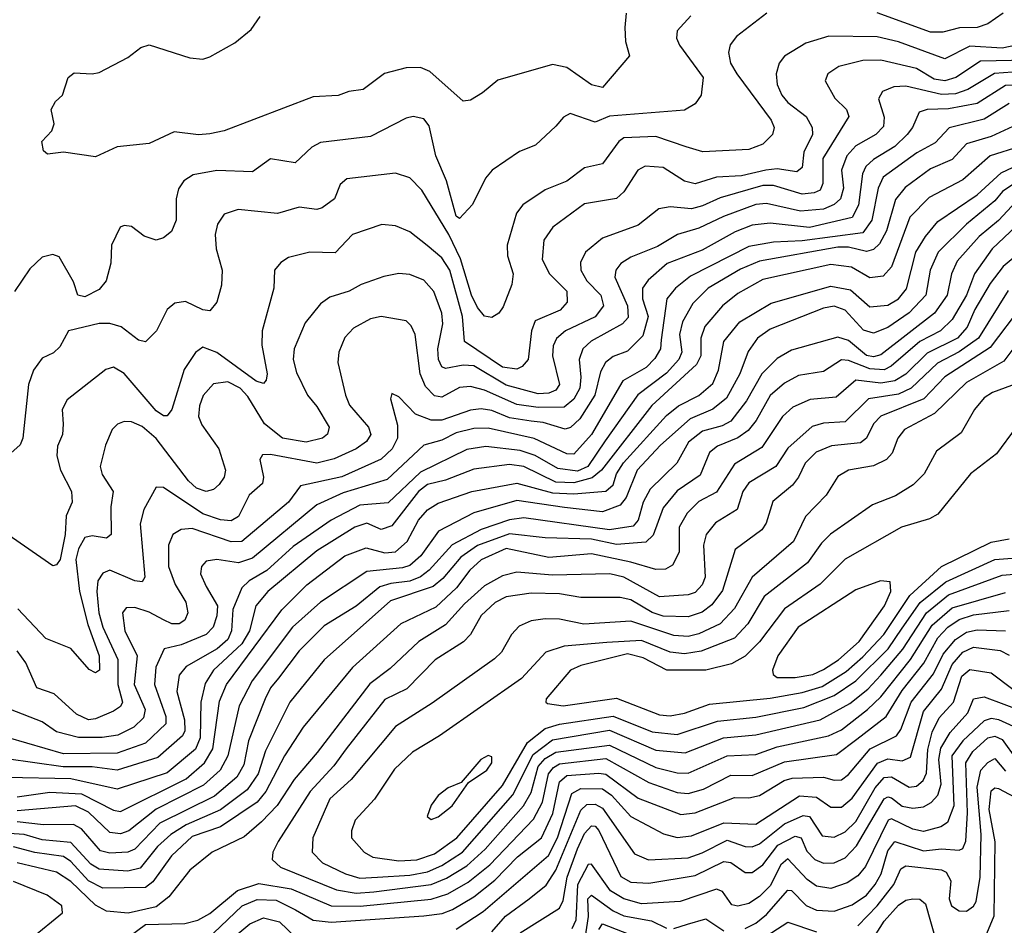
# Model space of a CAD drawing. Extents: x 1308313 to 1441400, y 959662 to 1036319.
# Tile 124 of 256: x 1374172 to 1376931, y 986450 to 988986. Entities that reach past the tile are written whole.
import ezdxf

# ---------------------------------------------------------------- set-up
doc = ezdxf.new("R2010")
doc.units = 0

msp = doc.modelspace()

# ---------------------------------------------------------------- linework, layer by layer
at = {"layer": '0CON10XD'}
for points in [[(1376265.6, 989005), (1376180.6, 988939.4), (1376163.6, 988916.4), (1376158.2, 988895), (1376164.2, 988865), (1376181.7, 988835), (1376278.3, 988705), (1376286, 988685), (1376281.8, 988665), (1376255, 988637.7), (1376215, 988622.6), (1376086.2, 988616.2), (1376040.2, 988630.2), (1375955, 988659.5), (1375864.8, 988655.2), (1375851.2, 988645), (1375805, 988582.8), (1375755, 988571.2), (1375705, 988534.2), (1375645, 988510), (1375581.7, 988468.3), (1375564.2, 988445), (1375538, 988355), (1375538.9, 988325), (1375554.6, 988275), (1375550.9, 988245), (1375527.4, 988182.6), (1375515, 988164.4), (1375495, 988152.1), (1375475, 988156.1), (1375455, 988180.3), (1375438.1, 988215), (1375407.2, 988317.2), (1375375.1, 988385.1), (1375298.7, 988508.7), (1375265, 988543.8), (1375225, 988556.2), (1375089.3, 988540.7), (1375070, 988525), (1375054.6, 988485), (1375020.1, 988459.9), (1375005, 988454.7), (1374955, 988461.6), (1374895, 988443.8), (1374784.7, 988455.3), (1374745, 988441.9), (1374726.4, 988413.6), (1374720.3, 988385), (1374723, 988345), (1374739.1, 988285), (1374737.4, 988242.6), (1374724.4, 988195), (1374705, 988171.4), (1374685, 988174), (1374637.1, 988197.1), (1374607, 988193), (1374585.5, 988175), (1374555.5, 988115), (1374525, 988084.4), (1374505, 988089.1), (1374456.8, 988126.8), (1374425, 988135.7), (1374395, 988135.7), (1374308.6, 988115), (1374285, 988070), (1374266.7, 988053.3), (1374235, 988038.8), (1374210.8, 988005), (1374196.7, 987965), (1374181.2, 987815), (1374173.7, 987796.3), (1374147, 987773)], [(1376053.2, 988996.8), (1376014.5, 988955), (1376013.1, 988935), (1376021.3, 988915), (1376087.7, 988825), (1376081.9, 988775), (1376065, 988750.6), (1376035, 988733.1), (1375825, 988716.2), (1375785, 988699.7), (1375715, 988723.8), (1375696.3, 988713.7), (1375675, 988688.5), (1375617.5, 988635), (1375572.7, 988617.3), (1375496.2, 988565), (1375477.7, 988542.3), (1375440.8, 988469.2), (1375405, 988430), (1375395, 988435.8), (1375367.8, 988535), (1375338.1, 988605), (1375319.4, 988689.4), (1375305, 988708.8), (1375275, 988715.3), (1375255, 988711.1), (1375155, 988659.4), (1375015, 988642.5), (1374990.7, 988629.3), (1374944.2, 988585.8), (1374875, 988596.5), (1374825, 988560.4), (1374725, 988564.3), (1374658.4, 988551.6), (1374632.1, 988535), (1374617.1, 988512.9), (1374610.8, 988485), (1374610.4, 988425), (1374597.1, 988392.9), (1374575, 988375.7), (1374555, 988369.2), (1374520.7, 988380.7), (1374485, 988407.5), (1374465, 988410), (1374453.8, 988405), (1374429.4, 988355), (1374427.7, 988305), (1374414.6, 988255), (1374395, 988230.9), (1374355, 988210.7), (1374334.6, 988215), (1374322.5, 988252.5), (1374282.7, 988322.7), (1374265, 988328.9), (1374235, 988321.5), (1374201, 988289), (1374157.1, 988225)], [(1375871.6, 989005), (1375867.6, 988965), (1375870, 988925), (1375880.6, 988885), (1375805, 988796.8), (1375775, 988804.2), (1375705, 988852.9), (1375665, 988861.3), (1375512.5, 988817.5), (1375468.7, 988781.3), (1375435, 988761.4), (1375415, 988758), (1375321.7, 988841.7), (1375295, 988852.7), (1375255, 988851.5), (1375194.1, 988835.9), (1375135, 988790.6), (1375094.5, 988785.5), (1375065, 988774.3), (1374995, 988770), (1374745, 988675.5), (1374705, 988666.5), (1374673.6, 988663.6), (1374605, 988672), (1374535, 988640), (1374445, 988630), (1374385, 988602.5), (1374295, 988615.8), (1374250, 988610), (1374238.8, 988618.8), (1374234, 988645), (1374262, 988675), (1374268.8, 988695), (1374260, 988735), (1374272.2, 988757.8), (1374292, 988775), (1374307.5, 988825), (1374325, 988838), (1374375, 988834.4), (1374395, 988838.6), (1374475, 988880.3), (1374511.2, 988908.8), (1374535, 988916), (1374649.3, 988879.3), (1374685, 988876), (1374705, 988882.5), (1374775, 988921.9), (1374820.7, 988959.3), (1374845.7, 988995)], [(1376928.5, 989005), (1376885.5, 988974.5), (1376855.6, 988965), (1376805.9, 988964.1), (1376758.9, 988951.1), (1376725, 988951.4), (1376575, 989005.9)], [(1377259.8, 989005), (1377255.3, 988924.7), (1377245, 988898.6), (1377228.9, 988885), (1377085, 988847.1), (1377015, 988804.2), (1376935, 988801.8), (1376855, 988751.4), (1376775, 988737), (1376715.2, 988734.8), (1376692.6, 988727.4)], [(1376975, 988916.7), (1376925, 988907), (1376835, 988912.1), (1376765, 988876.7), (1376635, 988924.6), (1376575, 988938.1), (1376439.3, 988940.7), (1376375, 988920.6), (1376315, 988884.5), (1376300.7, 988865), (1376292.5, 988835), (1376294.7, 988805), (1376307.7, 988775), (1376325, 988754.2), (1376375.9, 988715), (1376393.2, 988685), (1376393.9, 988665), (1376370, 988615), (1376365, 988572.5), (1376349.9, 988560.1), (1376295, 988568.4), (1376262.7, 988565), (1376195, 988549.4), (1376125, 988545.5), (1376065, 988526.9), (1376035, 988534.4), (1375975, 988572.1), (1375925, 988576.3), (1375904.7, 988565), (1375865.5, 988504.5), (1375845, 988485.3), (1375755, 988471), (1375666.2, 988405), (1375641.4, 988368.6), (1375636.7, 988315), (1375657.1, 988275), (1375705, 988226.4), (1375706.6, 988195), (1375686.7, 988173.3), (1375616.6, 988143.4), (1375606.4, 988115), (1375596.8, 988035), (1375580.4, 988015), (1375565, 988007.7), (1375525, 988013.8), (1375418.3, 988085), (1375413.3, 988155), (1375377.5, 988285), (1375355, 988319.4), (1375313.9, 988353.9), (1375265, 988392.8), (1375225, 988408.8), (1375187.2, 988412.8), (1375105, 988384.6), (1375056.2, 988333.8), (1374985, 988335.3), (1374925, 988320.4), (1374903.5, 988306.5), (1374886.4, 988285), (1374884.1, 988235), (1374851.9, 988115), (1374851.1, 988075), (1374865.2, 987995), (1374863.1, 987976.9), (1374855, 987967.8), (1374835, 987974.4), (1374725, 988054.5), (1374685, 988069.3), (1374665, 988054.6), (1374632.9, 988007.1), (1374598.2, 987895), (1374585, 987877.5), (1374575, 987877.1), (1374555, 987890.7), (1374465, 987996), (1374435, 988013.8), (1374413.6, 988006.4), (1374305, 987921.9), (1374291.2, 987895), (1374294, 987854), (1374292.3, 987825), (1374278.3, 987791.7), (1374275.8, 987765), (1374286.5, 987725), (1374317.6, 987665), (1374319.6, 987635), (1374302.6, 987597.4), (1374300, 987545), (1374285.6, 987474.4), (1374275, 987459.5), (1374265, 987456.9), (1374105, 987567.5)], [(1376995, 988873.2), (1376865, 988870.2), (1376795.3, 988825), (1376765, 988815.6), (1376735, 988820.1), (1376685, 988849.5), (1376585, 988873), (1376535, 988872.3), (1376467.8, 988855), (1376437.1, 988835), (1376429.1, 988815), (1376456.5, 988766.5), (1376488.9, 988735), (1376495.9, 988715), (1376422.6, 988597.4), (1376422.7, 988527.3), (1376415, 988509.4), (1376398.7, 988501.3), (1376365, 988498.1), (1376285, 988521.7), (1376255, 988521.8), (1376135, 988487.9), (1376085.3, 988465.3), (1376055, 988457.2), (1375995, 988462.5), (1375963.2, 988456.8), (1375905, 988411), (1375805.2, 988374.8), (1375758, 988335), (1375743.4, 988306.6), (1375744.8, 988285), (1375761.2, 988255), (1375800.8, 988215), (1375808, 988185), (1375785, 988154.2), (1375702, 988115), (1375676.1, 988093.9), (1375666.9, 988073.1), (1375665.2, 988045), (1375685.2, 987965), (1375675, 987948.7), (1375655, 987940.5), (1375625, 987938.9), (1375535, 987963), (1375445, 988016.7), (1375415, 988019.2), (1375365, 988009.6), (1375355, 988014.7), (1375346.2, 988035), (1375343.8, 988065), (1375358.3, 988135), (1375355.2, 988165), (1375332.9, 988225), (1375305, 988257.4), (1375265, 988272.7), (1375235, 988275.3), (1375192.4, 988267.6), (1375129.4, 988245), (1375095, 988226.6), (1375041, 988209), (1375015, 988190.9), (1374972.2, 988137.8), (1374941.6, 988065), (1374938.9, 988035), (1374948.1, 987998.1), (1374978.3, 987935), (1375005, 987903.1), (1375039.7, 987845), (1375035, 987825.6), (1375020.5, 987815), (1374975, 987803), (1374908.4, 987815), (1374858, 987855), (1374811.7, 987931.7), (1374789.7, 987955), (1374755, 987972.7), (1374715, 987966.3), (1374686.4, 987933.6), (1374675.7, 987905), (1374673.5, 987875), (1374682.3, 987852.3), (1374730.2, 987785), (1374748.8, 987725), (1374744.7, 987705), (1374731.1, 987685), (1374715, 987670.4), (1374695, 987664.8), (1374668, 987675), (1374644.8, 987695), (1374555, 987813.5), (1374515, 987847.4), (1374485, 987860.3), (1374465, 987861.3), (1374446.3, 987853.7), (1374431.5, 987838.5), (1374412.5, 987795), (1374397.6, 987735), (1374403.2, 987713.2), (1374434.2, 987665), (1374427.7, 987622.3), (1374428, 987545), (1374415.7, 987534.3), (1374375, 987540.7), (1374355, 987536.2), (1374336.9, 987505), (1374329.9, 987475), (1374339.4, 987385), (1374363.1, 987293.1), (1374395.2, 987204.8), (1374395.8, 987165), (1374385, 987157.5), (1374367.1, 987167.1), (1374315, 987226), (1374245, 987254), (1374166.9, 987336.9)], [(1377005, 988843.4), (1376904.1, 988835.9), (1376829.4, 988790.6), (1376795, 988779.1), (1376755, 988776.6), (1376655, 988800.2), (1376621.8, 988798.2), (1376590, 988785), (1376578.4, 988765), (1376595, 988713.8), (1376592.7, 988687.3), (1376571.6, 988665), (1376515, 988632.9), (1376490.3, 988605), (1376475.5, 988565), (1376480.4, 988515), (1376472.6, 988485), (1376455, 988468.9), (1376425, 988455.6), (1376360.2, 988450.2), (1376265, 988471.8), (1376235, 988468.9), (1376144.3, 988435.7), (1376075, 988402.4), (1376015.1, 988384.9), (1375959.1, 988350.9), (1375885, 988321.1), (1375856.6, 988303.4), (1375842.5, 988285), (1375839.8, 988265), (1375875.4, 988185), (1375877.4, 988152.6), (1375861.8, 988135), (1375773.7, 988086.3), (1375750.4, 988065), (1375739.7, 988035), (1375744.9, 987985), (1375741.4, 987955), (1375725, 987923.4), (1375698.4, 987901.6), (1375625, 987900.4), (1375565, 987909), (1375475, 987949.3), (1375435, 987958.9), (1375405, 987956), (1375355, 987929.6), (1375335, 987933), (1375309.3, 987959.3), (1375294.2, 987995), (1375280, 988105), (1375269.4, 988129.4), (1375255, 988142.9), (1375185, 988155.4), (1375155, 988148.5), (1375107.3, 988122.7), (1375083.7, 988096.3), (1375066.2, 988055), (1375063.9, 988026.1), (1375084.8, 987935), (1375096.8, 987906.8), (1375149.3, 987845), (1375156.1, 987825), (1375144.2, 987805), (1375115.3, 987785), (1375053.5, 987756.5), (1375005, 987744.9), (1374875, 987769.2), (1374852.2, 987767.8), (1374845.5, 987755), (1374855.3, 987705), (1374852.2, 987687.8), (1374814.8, 987655), (1374785.7, 987595), (1374765, 987582.7), (1374735, 987585.7), (1374685, 987602.3), (1374575, 987676.2), (1374555, 987676.9), (1374520, 987615), (1374510, 987575), (1374522.8, 987425), (1374515, 987412.3), (1374495.2, 987415.2), (1374425, 987445.2), (1374405, 987436.8), (1374391.2, 987415), (1374387.9, 987385), (1374393.6, 987325), (1374405.3, 987285), (1374447.5, 987195), (1374446.8, 987125), (1374459.8, 987075), (1374455, 987063.2), (1374435, 987050.4), (1374385, 987028.8), (1374365, 987026.2), (1374331.5, 987041.5), (1374268.7, 987098.7), (1374220, 987115), (1374189.6, 987185), (1374165, 987219.2)], [(1376945, 988751.8), (1376875, 988707.6), (1376776.7, 988683.3), (1376738.1, 988641.9), (1376686.7, 988613.3), (1376591.9, 988545), (1376577.7, 988515), (1376560.4, 988425), (1376535, 988389.6), (1376365, 988367.3), (1376285, 988363.8), (1376215, 988351), (1376051.7, 988268.3), (1376009.5, 988235), (1375986, 988205), (1375969.9, 988090.1), (1375967.8, 988065), (1375952.1, 988037.9), (1375927.4, 988012.6), (1375862.4, 987975), (1375774.2, 987825), (1375725, 987770.2), (1375705, 987770.7), (1375613.6, 987813.6), (1375485, 987842.8), (1375445, 987842.1), (1375395, 987829.6), (1375355, 987809.4), (1375305, 987794.8), (1375201.6, 987698.4), (1375078.9, 987661.1), (1375005, 987628.3), (1374825, 987478.1), (1374785, 987465.6), (1374724.8, 987475.2), (1374695, 987470.4), (1374682, 987455), (1374678.4, 987435), (1374695, 987399.3)], [(1376692.6, 988727.4), (1376674.3, 988685), (1376658.9, 988665), (1376625, 988631.3), (1376564.7, 988595.3), (1376543.1, 988575), (1376534, 988555), (1376523.2, 988466.8), (1376505, 988432.4), (1376385, 988404.9), (1376275, 988416.9), (1376225, 988411), (1376177.6, 988392.4), (1376085, 988340.6), (1375986.5, 988303.5), (1375933.3, 988256.7), (1375917.7, 988235), (1375917.4, 988205), (1375933.1, 988155), (1375918.5, 988101.5), (1375875, 988058.6), (1375835, 988043), (1375813.5, 988026.5), (1375800.1, 987999.9), (1375784.1, 987935), (1375741.6, 987868.4), (1375715.6, 987844.4), (1375700.4, 987839.6), (1375638.7, 987858.7), (1375605, 987862), (1375545, 987871.6), (1375495, 987892), (1375465, 987896.8), (1375435, 987893.4), (1375355, 987864.9), (1375325, 987865.2), (1375281.6, 987881.6), (1375235, 987930), (1375215, 987940), (1375211.4, 987925), (1375230.7, 987850.7), (1375230.5, 987815), (1375215.5, 987784.5), (1375185, 987755.6), (1375075, 987706.4), (1374959.2, 987680.8), (1374925.1, 987634.9), (1374795, 987525.5), (1374765, 987524), (1374655, 987561.4), (1374625, 987558.6), (1374601.3, 987545), (1374588.8, 987515), (1374589.1, 987455), (1374607.8, 987405), (1374637.3, 987355), (1374642.9, 987325), (1374634.7, 987305), (1374619.4, 987295), (1374598.6, 987295), (1374575, 987305.8), (1374535, 987327.4), (1374495, 987340.2), (1374470.6, 987339.4), (1374460.3, 987325), (1374466.7, 987275), (1374500.9, 987205), (1374492.6, 987125), (1374523.4, 987055), (1374518.9, 987031.1), (1374492.1, 987005), (1374447.2, 986982.8), (1374403.7, 986976.3), (1374336.6, 986976.6), (1374275, 986992.6), (1374235, 987020.4), (1374146.7, 987055)], [(1376955, 988687.6), (1376895, 988659.3), (1376825, 988638.6), (1376785, 988595.2), (1376725, 988568.7), (1376653.7, 988516.3), (1376626.7, 988483.3), (1376600.9, 988395), (1376581.7, 988358.3), (1376565, 988342.7), (1376545, 988337.4), (1376495, 988349.7), (1376465, 988349.4), (1376245, 988310.3), (1376192, 988288), (1376101.9, 988235), (1376058.2, 988191.8), (1376029.9, 988140.1), (1376021.1, 988105), (1376027.4, 988055), (1376019.7, 988035), (1375985, 987996.5), (1375904.5, 987935.5), (1375813, 987807)], [(1376975, 988631.6), (1376891.9, 988605), (1376815, 988537.8), (1376721.2, 988488.8), (1376666.9, 988433.1), (1376615.4, 988294.6), (1376592, 988268), (1376555, 988263.1), (1376503, 988293), (1376445, 988300.6), (1376255, 988258.8), (1376185, 988219.4), (1376141.4, 988185), (1376092.5, 988127.5), (1376081.4, 988095), (1376081.4, 988045), (1376069.1, 988020.9), (1375943.8, 987906.2), (1375802.2, 987725), (1375776.8, 987703.2), (1375725, 987689.6), (1375675, 987691), (1375585, 987735.1), (1375545, 987741.2), (1375445, 987727.9), (1375365, 987696.5), (1375315, 987684.9), (1375289.9, 987665), (1375215, 987569.4), (1375185, 987559), (1375145, 987576.2), (1375111.2, 987565), (1375005, 987499.2), (1374867.5, 987385), (1374833.8, 987345), (1374816.5, 987275), (1374795, 987238.7)], [(1374165, 986810.5), (1374257, 986823), (1374345, 986818.6), (1374435, 986772.6), (1374455, 986769), (1374639, 986861), (1374689.7, 986905), (1374713.4, 986945), (1374732.3, 987077.7), (1374751.4, 987125), (1374906.4, 987333.6), (1374976.6, 987403.4), (1375083.7, 987485), (1375143, 987507), (1375195, 987493.7), (1375225, 987496.4), (1375257.8, 987525), (1375289.4, 987585), (1375315, 987613.8), (1375345, 987632.4), (1375438.9, 987665), (1375565, 987688.9), (1375665, 987661.3), (1375725, 987659.1), (1375815, 987666), (1375835, 987684.1), (1375844.9, 987715), (1375864.5, 987745.5), (1375985, 987878.3), (1376018.3, 987905), (1376075.5, 987934.5), (1376115, 987967.7), (1376130.7, 988005), (1376145.1, 988084.9), (1376189.9, 988140.1), (1376277.8, 988192.2), (1376445, 988239.9), (1376500, 988230), (1376555, 988182), (1376605, 988187), (1376635, 988204.4), (1376657.2, 988232.8), (1376683.6, 988335), (1376710.3, 988379.7), (1376745, 988421.2), (1376855, 988496.4), (1376922.4, 988557.6), (1376956.4, 988573.6)], [(1376955, 988525.1), (1376926.7, 988505), (1376905, 988478.8)], [(1376905, 988478.8), (1376825, 988414.2), (1376746.2, 988335), (1376723.4, 988285), (1376711.9, 988215), (1376664.6, 988165.4), (1376605, 988124.3), (1376565, 988108.5), (1376536.8, 988116.8), (1376485, 988173.1), (1376455, 988184.4), (1376425, 988178.8), (1376275, 988120.2), (1376240.2, 988095), (1376213.2, 988056.8), (1376189.8, 987995), (1376153.3, 987926.7), (1376115, 987895.8), (1376050.9, 987869.1), (1375967.8, 987795), (1375902.4, 987725), (1375871.7, 987648.3), (1375855, 987626.5), (1375805, 987608.5), (1375699.2, 987620.8), (1375565, 987640), (1375445, 987605.1), (1375345.6, 987554.4), (1375296.7, 987485), (1375265, 987457.9), (1375245, 987451.1), (1375145, 987441.6), (1375015, 987355.2), (1374936.3, 987285), (1374823.6, 987135), (1374787.3, 987065), (1374755.4, 986925), (1374734, 986885), (1374687.4, 986842.6), (1374554.5, 986775.5), (1374478.4, 986715), (1374455, 986706.8), (1374425, 986710.4), (1374365, 986767.4), (1374328.5, 986785), (1374165, 986771.3)], [(1376965, 988477.3), (1376915.5, 988424.5), (1376860.9, 988379.1), (1376799.7, 988310.3), (1376783.3, 988275), (1376771.7, 988215), (1376735.8, 988164.2), (1376585, 988048.3), (1376565, 988041.9), (1376545, 988046.4), (1376495, 988088.3), (1376465, 988097.6), (1376335, 988061.1), (1376295, 988037.6), (1376251.8, 987995), (1376209, 987919), (1376165, 987862.2), (1376140.7, 987849.3), (1376085.6, 987834.4), (1376046.2, 987803.8), (1376013.8, 987745), (1375938.5, 987671.5), (1375919.5, 987635), (1375905.5, 987584.5), (1375891.6, 987568.4), (1375825, 987558.3), (1375585, 987591.4), (1375545, 987585.9), (1375465, 987559.1), (1375384.1, 987515.9), (1375319.4, 987445), (1375295, 987426.4), (1375265, 987413.8), (1375212, 987408), (1375181.8, 987398.2), (1375115, 987343.8), (1375025, 987289.3), (1374955, 987218.9), (1374897.6, 987142.4), (1374875, 987115.3), (1374860.1, 987085), (1374813.1, 986966.9), (1374800.5, 986899.5), (1374780.2, 986865), (1374718, 986812), (1374565, 986736.1), (1374495, 986663.4), (1374475, 986655.1), (1374425, 986652.6), (1374398.5, 986658.5), (1374345, 986720.5), (1374322.9, 986732.9), (1374238.5, 986731.5), (1374165, 986740)], [(1376999.1, 988440.9), (1376897.7, 988345), (1376848.2, 988275), (1376825.1, 988215), (1376785, 988146.5), (1376752.7, 988115), (1376695, 988085.6), (1376614.1, 988015.9), (1376595, 988005.9), (1376555, 988008.6), (1376495, 988032.1), (1376475, 988033.7), (1376425, 988001), (1376355, 987989.6), (1376315, 987968.5), (1376275, 987934.3), (1376236.1, 987863.9), (1376213.6, 987836.4), (1376184.2, 987815.8), (1376127.9, 987792.1), (1376105.4, 987774.6), (1376079.1, 987710.9), (1376015, 987667.2), (1375975, 987619.5), (1375946.9, 987543.1), (1375927, 987523), (1375845, 987516.7), (1375775, 987531.6), (1375645, 987535.1), (1375545, 987546.3), (1375455, 987513.8), (1375408.4, 987481.6), (1375358.1, 987421.9), (1375330.6, 987399.4), (1375211.2, 987358.8), (1375025, 987193.7), (1374929.2, 987075), (1374861.3, 986938.7), (1374840.8, 986875), (1374810, 986830), (1374735, 986774.2), (1374638.6, 986731.4), (1374596, 986705), (1374558.6, 986671.4), (1374509.3, 986610.7), (1374475, 986602), (1374395, 986607.6), (1374371.6, 986621.6), (1374315, 986682.2), (1374235, 986690.1), (1374185, 986704.3), (1374100, 986710)], [(1377000.4, 988355), (1376927.8, 988295), (1376891.9, 988248.1), (1376848.8, 988175), (1376827, 988125), (1376800.5, 988095), (1376715, 988052.3), (1376655, 987994), (1376625, 987975.3), (1376585, 987968.9), (1376515, 987977.2), (1376460.5, 987929.5), (1376387.3, 987922.7), (1376338.6, 987901.4), (1376309.6, 987875), (1376251.5, 987788.5), (1376175, 987741.6), (1376125, 987663.8), (1376075, 987637.2), (1376042.7, 987605), (1376019.8, 987565), (1376020.2, 987495), (1376001.2, 987458.8), (1375982.1, 987447.9), (1375955, 987446.4), (1375885, 987467.4), (1375775, 987490.7), (1375655, 987480.5), (1375535, 987505.4), (1375465, 987473.8), (1375433.5, 987445), (1375395.8, 987395), (1375338.6, 987341.4), (1375240, 987295), (1375105, 987171.9), (1374966.6, 987005), (1374914.2, 986925), (1374862.1, 986825), (1374837.3, 986795), (1374735, 986726.4), (1374655, 986698.9), (1374597.2, 986645), (1374545, 986572.5), (1374525, 986556.6), (1374405, 986554.1), (1374365.1, 986575), (1374315, 986629.3), (1374295, 986642.9), (1374215, 986654.1), (1374155, 986670.5)], [(1376942.1, 988227.9), (1376859.5, 988095), (1376805, 988056.2), (1376744.2, 988025), (1376670.8, 987955), (1376635, 987937.9), (1376551.2, 987925), (1376485, 987860.4), (1376425, 987856.6), (1376392.9, 987847.1), (1376325, 987786.5), (1376290.8, 987735), (1376215, 987689.8), (1376198.5, 987665), (1376182.7, 987615), (1376122.5, 987577.5), (1376096.2, 987545), (1376088.3, 987515), (1376093.2, 987425), (1376085, 987403.6), (1376065, 987382), (1376045, 987375.5), (1375965, 987370), (1375865.4, 987425.4), (1375825.7, 987434.3), (1375665, 987431), (1375565, 987439.4), (1375525, 987428.9), (1375475, 987401), (1375418.9, 987351.1), (1375365, 987291.6), (1375290.8, 987245), (1375210.4, 987169.6), (1375153.2, 987126.8), (1375006, 986934), (1374941.3, 986858.7), (1374893.8, 986786.2), (1374849.5, 986740.5), (1374801.4, 986698.6), (1374711.5, 986655), (1374648.8, 986605), (1374590.1, 986529.9), (1374555, 986502.5), (1374475.9, 986484.1), (1374415, 986489.8), (1374385, 986506.7), (1374315, 986572.7), (1374275, 986599.4), (1374165, 986625.8)], [(1376982.4, 988187.6), (1376891.6, 988068.4), (1376765, 987986.7), (1376705.6, 987925), (1376585, 987876.3), (1376565, 987854.7), (1376544.8, 987815), (1376528.6, 987801.4), (1376447.2, 987792.8), (1376404.6, 987775.4), (1376373.4, 987745), (1376354.3, 987705.7), (1376337.4, 987682.6), (1376282.6, 987637.4), (1376263.8, 987576.2), (1376251.8, 987558.2), (1376176.8, 987503.2), (1376141.7, 987388.3), (1376111.8, 987348.2), (1376085, 987327), (1376045, 987314.2), (1375975, 987315.9), (1375945, 987326.5), (1375885, 987361.5), (1375855, 987368.8), (1375745, 987368.3), (1375685, 987378.3), (1375605, 987380.5), (1375535, 987370.3), (1375505, 987354.3), (1375465, 987317.6), (1375435.2, 987265), (1375415.9, 987244.1), (1375336.2, 987193.8), (1375257.3, 987112.7), (1375195, 987082.7), (1375087.1, 986945), (1375052.7, 986897.3), (1374986.6, 986825), (1374896.2, 986685), (1374881.4, 986655), (1374879.7, 986635), (1374903, 986613), (1375060, 986550), (1375115, 986540.5)], [(1376975, 988090.4), (1376929.8, 988030.2), (1376825, 987970.3), (1376736.2, 987883.8), (1376651.6, 987838.4), (1376632.7, 987815), (1376617, 987773), (1376600.8, 987755), (1376565, 987736.9), (1376495.2, 987724.8), (1376465, 987707.5), (1376432.4, 987655), (1376374, 987595), (1376340.2, 987525), (1376224.5, 987425.5), (1376175, 987337.9), (1376135.3, 987294.7), (1376075, 987266.5), (1376045, 987259.4), (1376005, 987261.7), (1375885, 987301.7), (1375753.4, 987293.4), (1375685, 987307.4), (1375645, 987308.9), (1375605, 987302.7), (1375571.7, 987288.3), (1375550, 987265), (1375522.2, 987215), (1375503.1, 987196.9), (1375327.8, 987072.2), (1375225, 987007.4), (1375101, 986859), (1375041.6, 986805), (1374993.2, 986695), (1374991.9, 986655), (1375020.4, 986625), (1375085, 986594.3), (1375125, 986582.4)], [(1377005, 987981.3), (1376898, 987942), (1376875, 987927.6), (1376847.5, 987895), (1376810.9, 987829.1), (1376741.7, 987778.3), (1376706.6, 987715), (1376676.3, 987683.7), (1376626.6, 987653.4), (1376561.9, 987628.1), (1376444.6, 987545.4), (1376419.1, 987520.9), (1376379.5, 987465), (1376258.8, 987371.2), (1376213, 987295), (1376175, 987254.1), (1376081.8, 987218.2), (1376035, 987210.4), (1375995, 987215.1), (1375915, 987248), (1375817.6, 987242.4), (1375697.8, 987232.2), (1375646.4, 987215), (1375578.1, 987141.9), (1375348.7, 986981.3), (1375273.1, 986935), (1375222.5, 986887.5), (1375166.2, 986803.8), (1375112.5, 986745), (1375101.8, 986715), (1375102.3, 986695), (1375137.5, 986655), (1375161.5, 986641.5), (1375235, 986631.1)], [(1376964.4, 987845), (1376909.3, 987770.7), (1376836.2, 987715), (1376745, 987601.6), (1376721.4, 987588.6), (1376643.5, 987565), (1376485, 987475.3), (1376415, 987406.1), (1376315, 987336.2), (1376245.3, 987244.7), (1376205.5, 987204.5), (1376167, 987183), (1376095, 987164.8), (1375985.3, 987165.3), (1375919.7, 987199.7), (1375875, 987210.4), (1375745, 987178.1), (1375715.4, 987165), (1375647.5, 987085), (1375646.2, 987075), (1375651.7, 987071.7), (1375694.8, 987064.8), (1375845, 987086.2), (1375965, 987039.4), (1375995, 987037.2)], [(1375813, 987807), (1375763.9, 987735), (1375735, 987721.8), (1375679.9, 987729.9), (1375616.4, 987766.4), (1375575, 987779.9), (1375478.7, 987791.3), (1375425, 987782.5), (1375295, 987719.7), (1375205, 987633.6), (1375125, 987627.1), (1375044.7, 987585.3), (1374938.6, 987511.4), (1374865, 987443.9), (1374815.3, 987415), (1374794.6, 987395.4), (1374769, 987335), (1374765.4, 987275), (1374755, 987251.2), (1374725.2, 987225), (1374638.8, 987175), (1374619, 987151), (1374612.8, 987105), (1374633.8, 987026.2), (1374635.1, 986995), (1374628.8, 986981.2), (1374559.3, 986920.7), (1374445, 986884.4), (1374375, 986893.8), (1374294.2, 986894.2), (1374135, 986916.4)], [(1375995, 987037.2), (1376035, 987044.8), (1376105, 987069.4), (1376275, 987086.1), (1376365, 987102), (1376420.5, 987119.5), (1376488.4, 987161.6), (1376535, 987202.6), (1376593.9, 987265), (1376666.3, 987373.7), (1376755, 987454.9), (1376895, 987523.5), (1376945, 987533)], [(1375235, 986631.1), (1375285, 986633.8), (1375335, 986650.7), (1375396.7, 986695), (1375525, 986842.3), (1375595, 986961.9), (1375645, 987001.9), (1375685, 987013.9), (1375835, 987036.1), (1375945, 986992.1), (1376015, 986984.3), (1376127.6, 987022.4), (1376235, 987033.1), (1376369.8, 987060.2), (1376455, 987093.8), (1376515.1, 987134.9), (1376605.8, 987225), (1376645, 987282.1), (1376696, 987354), (1376767.6, 987412.4), (1376905, 987474.9), (1377015, 987483.3)], [(1375125, 986582.4), (1375175, 986584.9), (1375265, 986590.4), (1375315, 986600.6), (1375355, 986617.6), (1375413, 986655), (1375554.3, 986815.7), (1375611.3, 986928.7), (1375665, 986970.2), (1375825, 986996.7), (1375955, 986941), (1376037, 986933), (1376144.9, 986975.1), (1376235, 986984.1), (1376415, 987025.7), (1376498.4, 987071.6), (1376548.5, 987111.5), (1376585, 987151.3), (1376646.7, 987223.3), (1376713.8, 987325), (1376775, 987375.7), (1376925, 987430.5), (1377025, 987439.6)], [(1376345, 987144.3), (1376395, 987153), (1376425, 987166.4), (1376466.5, 987193.5), (1376524.6, 987245), (1376595.8, 987345), (1376613.7, 987385), (1376611.8, 987411.8), (1376584.6, 987414.6), (1376515, 987390), (1376353.9, 987285), (1376297.1, 987205), (1376282, 987165), (1376283.2, 987153.2), (1376294.5, 987144.5), (1376345, 987144.3)], [(1374695, 987399.3), (1374726.3, 987345), (1374725, 987317.1), (1374714.1, 987285), (1374695, 987264.5), (1374625, 987236.1), (1374576.7, 987225), (1374553.5, 987173.5), (1374549.7, 987125), (1374581.8, 987035), (1374582, 987015), (1374525, 986960.3), (1374445, 986932.2), (1374295, 986930.4), (1374141.1, 986975)], [(1375115, 986540.5), (1375165, 986544.5), (1375325.4, 986564.6), (1375367.8, 986582.2), (1375425, 986617.3), (1375476.6, 986663.4), (1375584.1, 986785), (1375605, 986822.5), (1375624.9, 986895.1), (1375645, 986917.8), (1375675, 986935.1), (1375824.9, 986954.9), (1375955, 986892.4), (1376015, 986877.8), (1376045, 986876.9), (1376155, 986925.1), (1376235, 986928.5), (1376295, 986950.6), (1376438.9, 986981.1), (1376475, 986998.1), (1376548.1, 987055), (1376585, 987089.8), (1376668.2, 987195), (1376728.9, 987291.1), (1376785, 987339.9), (1376935, 987382.6)], [(1374435, 986386.7), (1374525, 986452.9), (1374635, 986455.7), (1374670.9, 986465), (1374705, 986483.8), (1374782.4, 986547.6), (1374842.5, 986567.5), (1374933, 986553), (1375045, 986505.1), (1375126.4, 986503.6), (1375325, 986523.8), (1375371.9, 986538.1), (1375428.7, 986571.3), (1375490, 986620), (1375612.3, 986747.7), (1375636.9, 986795), (1375653.9, 986875), (1375667.6, 986892.4), (1375685, 986902.4), (1375815, 986917.3), (1375935, 986850.4), (1376015, 986822.7), (1376045, 986819.1), (1376088.3, 986831.7), (1376165, 986870.6), (1376225, 986870.3), (1376315, 986908.2), (1376461.2, 986928.8), (1376518.3, 986971.7), (1376600.3, 987035), (1376645, 987107.8), (1376705.5, 987184.5), (1376745.1, 987255), (1376773.1, 987285), (1376805, 987306.4), (1376845, 987319.4), (1376945, 987331.6)], [(1374715, 986428.5), (1374795.6, 986505), (1374837.6, 986522.4), (1374891.2, 986521.2), (1374945, 986494.2), (1374994.4, 986464.4), (1375045, 986458.8), (1375305, 986476.9), (1375356.1, 986483.9), (1375385, 986494.3), (1375445, 986529.9), (1375503.5, 986576.5), (1375567.4, 986642.6), (1375634.7, 986695.3), (1375666.4, 986763.6), (1375685, 986852), (1375705, 986869.5), (1375795, 986876.8), (1375815, 986873.3), (1375905, 986806.1), (1376025, 986760.4), (1376065, 986765.7), (1376175, 986808.3), (1376215, 986807), (1376245, 986813.8), (1376314.5, 986855.5), (1376337.2, 986862.8), (1376425, 986865.1), (1376455, 986856.4), (1376475, 986858.1), (1376495, 986873.1), (1376555.2, 986944.8), (1376629.2, 986980.8), (1376641.5, 986998.5), (1376670.2, 987075), (1376732.9, 987155), (1376760, 987210), (1376795, 987250.6), (1376825, 987271.1), (1376855, 987277.6), (1376935, 987275.1)], [(1374795, 987238.7), (1374715.5, 987165), (1374692, 987128), (1374679.5, 987075), (1374677.8, 986975), (1374665, 986943.2), (1374585, 986877.2), (1374445, 986832.1), (1374315, 986860.8), (1374135, 986864.4)], [(1375395, 986439.8), (1375471.3, 986488.7), (1375653.9, 986646.1), (1375679.4, 986695), (1375719.6, 986819.6), (1375745, 986833.9), (1375805, 986832.2), (1375830.6, 986815), (1375885, 986755.2), (1375976.3, 986706.3), (1376015, 986696.2), (1376055, 986701.2), (1376145, 986737.4), (1376235, 986733.8), (1376357.3, 986812.7), (1376405, 986809.7), (1376445, 986781.6), (1376475, 986781.3), (1376505, 986806), (1376575.9, 986904.1), (1376605, 986916.5), (1376645, 986910.8), (1376668.4, 986921.6), (1376705, 987048.8), (1376755, 987111.6), (1376785, 987181), (1376815, 987214.9), (1376845, 987229.5), (1376919.9, 987219.9), (1376945, 987207.3)], [(1375495, 986432.3), (1375534, 986476), (1375600.2, 986525), (1375647.3, 986562.7), (1375675, 986604.4), (1375745, 986772.6), (1375761, 986789), (1375785, 986789.4), (1375805, 986778.5), (1375895, 986650.7), (1375933.9, 986633.9), (1376045, 986639.7), (1376085, 986652.9), (1376155, 986688.4), (1376205, 986671.2), (1376225, 986670.2), (1376245, 986678.7), (1376315, 986734.9), (1376367.7, 986757.7), (1376385, 986754.8), (1376421.3, 986701.3), (1376455, 986697.6), (1376485, 986712.1), (1376515, 986741.4), (1376569.3, 986835), (1376595, 986864.3), (1376615, 986866.1), (1376665, 986836.9), (1376685, 986840.4), (1376704.4, 986855.6), (1376713.8, 986876.2), (1376717.5, 986942.5), (1376728.8, 986991.2), (1376748.5, 987031.5), (1376788.6, 987075), (1376812, 987148), (1376835, 987166.8), (1376895, 987157.6), (1376955, 987111.7)], [(1375575, 986429.2), (1375685, 986498.1), (1375695, 986520), (1375706.2, 986585), (1375735.4, 986665), (1375755, 986707.9), (1375775, 986729.3), (1375785, 986728.1), (1375795, 986715.8), (1375856.7, 986586.7), (1375885, 986571.5), (1375935, 986568), (1376065, 986590.1), (1376145, 986629.4), (1376165, 986626.2), (1376205, 986598.4), (1376225, 986598.3), (1376255, 986620.2), (1376297.1, 986675), (1376345, 986700.5), (1376361.9, 986695), (1376378.1, 986658.1), (1376400.8, 986635), (1376425, 986624.1), (1376455, 986625.5), (1376485, 986639.3), (1376517, 986673), (1376595, 986804.5), (1376605, 986810.5), (1376615, 986807.2), (1376645.6, 986784.4), (1376675, 986778.1), (1376705, 986782.2), (1376726, 986794), (1376744.9, 986815.1), (1376754.7, 986845.3), (1376747.8, 986915), (1376753.5, 986946.5), (1376779.5, 986990.5), (1376829.5, 987045), (1376845.3, 987085), (1376875, 987089.8), (1376985, 987049.6)], [(1376956.8, 987006.8), (1376915.8, 987025.8), (1376895, 987029.9), (1376875, 987023.2), (1376815, 986966.8), (1376784.3, 986925), (1376790.3, 986785), (1376772.1, 986737.9), (1376753.7, 986726.3), (1376705, 986713.3), (1376675, 986719.7), (1376615, 986748.7), (1376605.6, 986744.4), (1376542.6, 986615), (1376520.8, 986589.2), (1376490.8, 986569.2), (1376445, 986553.8), (1376405, 986559.6), (1376378.6, 986578.6), (1376325, 986636.3), (1376305, 986619.5), (1376275, 986561.2), (1376245, 986530.7), (1376215, 986511.8), (1376185, 986504.4), (1376168.2, 986508.2), (1376141.8, 986545), (1376125, 986551.6), (1376023, 986517), (1375915, 986511), (1375865, 986524.3), (1375827.4, 986547.4), (1375775, 986621.9), (1375765, 986620.5), (1375735, 986563.3), (1375730.4, 986465), (1375719.2, 986440.8)], [(1376205, 986441.4), (1376235, 986456.2), (1376265, 986480.8), (1376325, 986548.8), (1376335, 986547.7), (1376376.1, 986506.1), (1376405, 986493), (1376455, 986489.8), (1376505, 986507.6), (1376544.8, 986535), (1376569.7, 986565), (1376586.5, 986595), (1376605, 986658.6), (1376625, 986684.8), (1376705, 986658.6), (1376755, 986664.6), (1376805, 986660.6), (1376815, 986665.3), (1376823.8, 986686.2), (1376828.3, 986765), (1376823.7, 986905), (1376842.8, 986937.2), (1376884.9, 986975.1), (1376905, 986980.3), (1376925, 986970.4), (1376966, 986915)], [(1375325, 986746.7), (1375345, 986754.2), (1375384, 986785), (1375430, 986850), (1375480.8, 986885), (1375495.6, 986905), (1375495, 986922.5), (1375485, 986925.8), (1375464, 986915), (1375409.5, 986850.5), (1375373.3, 986835), (1375345, 986813.8), (1375325, 986786.7), (1375314, 986755), (1375325, 986746.7)], [(1376520.7, 986449.3), (1376575, 986504.5), (1376621.6, 986565), (1376641, 986609), (1376655, 986617.3), (1376755, 986605.9), (1376768.9, 986598.9), (1376781.6, 986575), (1376777, 986525), (1376783.8, 986505), (1376805, 986490.6), (1376825, 986490.3), (1376845, 986504), (1376852.6, 986517.4), (1376863.7, 986585), (1376866.6, 986705), (1376855, 986837.5), (1376865.6, 986884.4), (1376885, 986906.2), (1376905, 986917.3), (1376935, 986881.8)], [(1376882.2, 986427.8), (1376902.8, 986477.2), (1376906.1, 986683.9), (1376889.2, 986775), (1376895, 986826.7), (1376905, 986835.2), (1376915, 986833.3), (1377018.6, 986778.6)], [(1374164.5, 986345), (1374205, 986414.5), (1374292.5, 986485), (1374290.4, 986505), (1374249.5, 986535), (1374155, 986573.5)], [(1375756.5, 986413.5), (1375766.3, 986475), (1375764, 986525), (1375775, 986534.8), (1375835, 986490.9), (1375865, 986477.3), (1375942.5, 986462.5), (1375985, 986442.3)], [(1376555, 986398.4), (1376595, 986461.6), (1376635, 986507.2), (1376655, 986521), (1376674.7, 986524.7), (1376695, 986523.9), (1376710.3, 986510.3), (1376740.2, 986405)], [(1374755, 986403.5), (1374817.4, 986455), (1374855, 986471), (1374899.8, 986459.8), (1374946.2, 986416.2)], [(1375795, 986439.1), (1375805.2, 986454.8), (1375898.6, 986418.6)], [(1376005, 986441.9), (1376043.3, 986453.3), (1376095, 986468.4), (1376145, 986435.2)], [(1376235, 986401.7), (1376325, 986458.9), (1376405, 986431.7)]]:
    msp.add_lwpolyline(points, dxfattribs=at)

doc.saveas('drawing.dxf')
